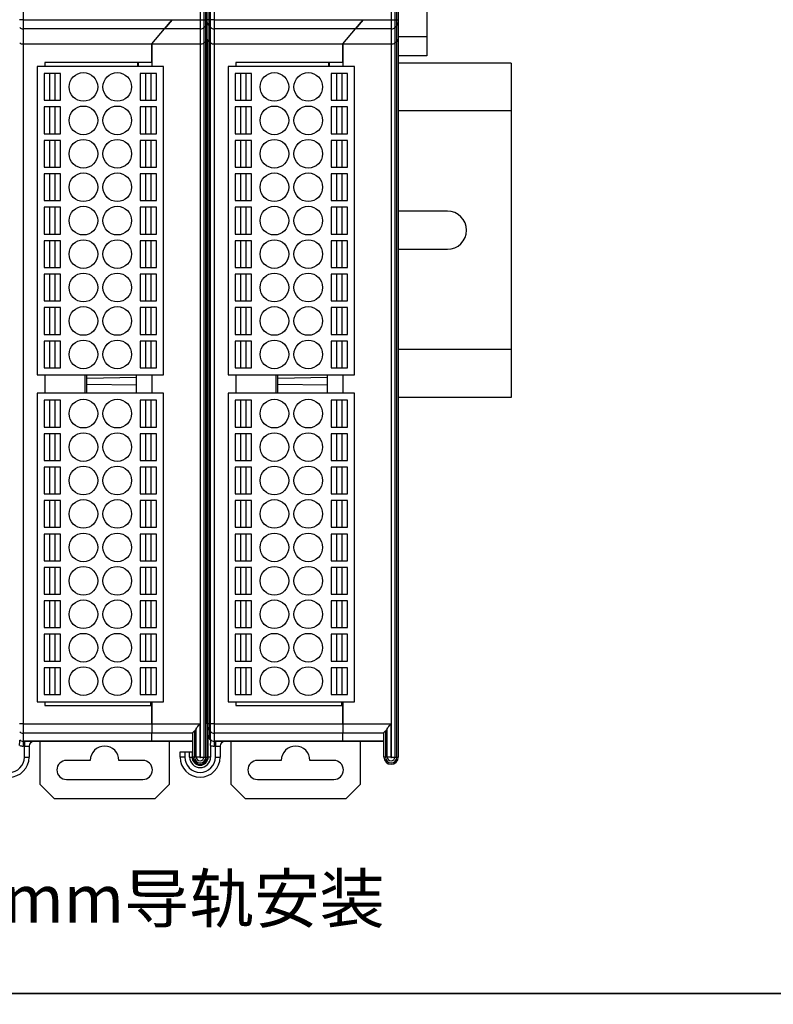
# Model space of a CAD drawing. Header units: millimetres. Extents: x 46 to 1057, y -1515 to -1121.
# Tile 27 of 63: x 124 to 203, y -1295 to -1192. Entities that reach past the tile are written whole.
import ezdxf

# ---------------------------------------------------------------- set-up
doc = ezdxf.new("R2010")
doc.units = ezdxf.units.MM
doc.styles.get("Standard").update_dxf_attribs({"font": 'arial.ttf', "height": 5})

msp = doc.modelspace()

# ---------------------------------------------------------------- linework, layer by layer
at = {"color": 7, "linetype": 'Continuous', "lineweight": 25}
for p, q in [((166.43, -1161.08), (166.43, -1193.78)), ((124.14, -1162.37), (124.14, -1192.01)), ((142.72, -1192.01), (142.72, -1162.37)), ((143.08, -1162.37), (143.08, -1192.01)), ((143.28, -1192.01), (143.28, -1162.37)), ((143.43, -1192.01), (143.43, -1162.37)), ((143.58, -1162.37), (143.58, -1192.01)), ((143.78, -1192.01), (143.78, -1162.37)), ((144.14, -1162.37), (144.14, -1192.01)), ((162.72, -1192.01), (162.72, -1162.37)), ((163.08, -1162.37), (163.08, -1192.01)), ((163.28, -1192.01), (163.28, -1162.37)), ((163.43, -1162.37), (163.43, -1192.01)), ((124.14, -1192.01), (123.78, -1192.01)), ((124.14, -1192.01), (139.75, -1192.01)), ((124.14, -1192.01), (124.14, -1192.95)), ((139.75, -1192.01), (138.96, -1192.95)), ((138.96, -1192.95), (139.75, -1192.01)), ((139.76, -1191.99), (139.75, -1192.01)), ((139.75, -1192.01), (142.72, -1192.01)), ((142.72, -1192.95), (142.72, -1192.01)), ((142.72, -1192.01), (143.08, -1192.01)), ((143.08, -1192.01), (143.08, -1192.81)), ((143.08, -1192.01), (143.28, -1192.01)), ((143.28, -1192.62), (143.28, -1192.01)), ((143.28, -1192.01), (143.43, -1192.01)), ((143.58, -1192.01), (143.43, -1192.01)), ((143.43, -1192.29), (143.43, -1192.01)), ((143.43, -1194.04), (143.43, -1192.29)), ((143.58, -1192.01), (143.58, -1192.62)), ((143.78, -1192.01), (143.58, -1192.01)), ((144.14, -1192.01), (143.78, -1192.01)), ((143.78, -1192.81), (143.78, -1192.01)), ((144.14, -1192.01), (159.75, -1192.01)), ((144.14, -1192.01), (144.14, -1192.95)), ((159.75, -1192.01), (158.96, -1192.95)), ((158.96, -1192.95), (159.75, -1192.01)), ((159.76, -1191.99), (159.75, -1192.01)), ((159.75, -1192.01), (162.72, -1192.01)), ((162.72, -1192.95), (162.72, -1192.01)), ((162.72, -1192.01), (163.08, -1192.01)), ((163.08, -1192.01), (163.08, -1192.81)), ((163.08, -1192.01), (163.28, -1192.01)), ((163.28, -1192.62), (163.28, -1192.01)), ((163.28, -1192.01), (163.43, -1192.01)), ((163.43, -1192.01), (163.43, -1192.29)), ((163.43, -1192.29), (163.43, -1194.04)), ((138.96, -1192.95), (124.14, -1192.95)), ((124.14, -1192.95), (124.14, -1194.53)), ((137.63, -1194.53), (138.96, -1192.95)), ((142.72, -1192.95), (138.96, -1192.95)), ((142.72, -1194.53), (142.72, -1192.95)), ((143.08, -1192.81), (143.28, -1192.62)), ((143.08, -1192.81), (143.08, -1194.43)), ((143.28, -1194.28), (143.28, -1192.62)), ((143.78, -1192.81), (143.58, -1192.62)), ((143.58, -1192.62), (143.58, -1194.28)), ((143.78, -1194.43), (143.78, -1192.81)), ((158.96, -1192.95), (144.14, -1192.95)), ((144.14, -1192.95), (144.14, -1194.53)), ((157.63, -1194.53), (158.96, -1192.95)), ((162.72, -1192.95), (158.96, -1192.95)), ((162.72, -1194.53), (162.72, -1192.95)), ((163.08, -1192.81), (163.28, -1192.62)), ((163.08, -1192.81), (163.08, -1194.43)), ((163.28, -1194.28), (163.28, -1192.62)), ((143.08, -1194.43), (143.28, -1194.28)), ((143.08, -1194.43), (143.08, -1269.18)), ((143.28, -1269.18), (143.28, -1194.28)), ((143.43, -1265.69), (143.43, -1194.04)), ((143.43, -1194.04), (143.43, -1269.18)), ((143.78, -1194.43), (143.58, -1194.28)), ((143.58, -1194.28), (143.58, -1265.69)), ((143.78, -1265.69), (143.78, -1194.43)), ((163.08, -1194.43), (163.28, -1194.28)), ((163.08, -1194.43), (163.08, -1269.18)), ((163.28, -1269.18), (163.28, -1194.28)), ((166.43, -1193.78), (163.43, -1193.78)), ((163.43, -1194.04), (163.43, -1269.18)), ((166.43, -1193.78), (166.43, -1195.78)), ((124.14, -1194.53), (137.63, -1194.53)), ((124.14, -1194.53), (124.14, -1265.69)), ((137.63, -1196.48), (137.63, -1194.53)), ((137.63, -1194.53), (142.72, -1194.53)), ((137.63, -1194.53), (137.63, -1196.88)), ((142.72, -1269.18), (142.72, -1194.53)), ((144.14, -1194.53), (157.63, -1194.53)), ((144.14, -1194.53), (144.14, -1265.69)), ((157.63, -1196.48), (157.63, -1194.53)), ((157.63, -1194.53), (162.72, -1194.53)), ((157.63, -1194.53), (157.63, -1196.88)), ((162.72, -1269.18), (162.72, -1194.53)), ((137.63, -1196.48), (126.43, -1196.48)), ((126.43, -1196.48), (126.43, -1196.88)), ((136.13, -1196.48), (136.13, -1196.88)), ((136.23, -1196.88), (136.23, -1196.48)), ((157.63, -1196.48), (146.43, -1196.48)), ((146.43, -1196.48), (146.43, -1196.88)), ((156.13, -1196.48), (156.13, -1196.88)), ((156.23, -1196.88), (156.23, -1196.48)), ((166.43, -1195.78), (163.43, -1195.78)), ((175.25, -1196.53), (163.43, -1196.53)), ((175.25, -1196.53), (175.25, -1201.53)), ((125.61, -1196.88), (125.61, -1229.18)), ((138.86, -1196.88), (125.61, -1196.88)), ((138.86, -1229.18), (138.86, -1196.88)), ((145.61, -1196.88), (145.61, -1229.18)), ((158.86, -1196.88), (145.61, -1196.88)), ((158.86, -1229.18), (158.86, -1196.88)), ((126.36, -1197.63), (126.36, -1200.43)), ((126.91, -1197.63), (126.36, -1197.63)), ((126.91, -1197.63), (126.91, -1200.43)), ((127.51, -1197.63), (126.91, -1197.63)), ((128.06, -1197.63), (127.51, -1197.63)), ((127.51, -1200.43), (127.51, -1197.63)), ((128.06, -1200.43), (128.06, -1197.63)), ((136.41, -1197.63), (136.41, -1200.43)), ((136.96, -1197.63), (136.41, -1197.63)), ((136.96, -1197.63), (136.96, -1200.43)), ((137.56, -1197.63), (136.96, -1197.63)), ((137.56, -1200.43), (137.56, -1197.63)), ((138.11, -1197.63), (137.56, -1197.63)), ((138.11, -1200.43), (138.11, -1197.63)), ((146.36, -1197.63), (146.36, -1200.43)), ((146.91, -1197.63), (146.36, -1197.63)), ((146.91, -1197.63), (146.91, -1200.43)), ((147.51, -1197.63), (146.91, -1197.63)), ((147.51, -1200.43), (147.51, -1197.63)), ((148.06, -1197.63), (147.51, -1197.63)), ((148.06, -1200.43), (148.06, -1197.63)), ((156.41, -1197.63), (156.41, -1200.43)), ((156.96, -1197.63), (156.41, -1197.63)), ((156.96, -1197.63), (156.96, -1200.43)), ((157.56, -1197.63), (156.96, -1197.63)), ((158.11, -1197.63), (157.56, -1197.63)), ((157.56, -1200.43), (157.56, -1197.63)), ((158.11, -1200.43), (158.11, -1197.63)), ((126.36, -1200.43), (126.91, -1200.43)), ((126.91, -1200.43), (127.51, -1200.43)), ((127.51, -1200.43), (128.06, -1200.43)), ((136.41, -1200.43), (136.96, -1200.43)), ((136.96, -1200.43), (137.56, -1200.43)), ((137.56, -1200.43), (138.11, -1200.43)), ((146.36, -1200.43), (146.91, -1200.43)), ((146.91, -1200.43), (147.51, -1200.43)), ((147.51, -1200.43), (148.06, -1200.43)), ((156.41, -1200.43), (156.96, -1200.43)), ((156.96, -1200.43), (157.56, -1200.43)), ((157.56, -1200.43), (158.11, -1200.43)), ((126.36, -1201.13), (126.36, -1203.93)), ((126.91, -1201.13), (126.36, -1201.13)), ((126.91, -1201.13), (126.91, -1203.93)), ((127.51, -1201.13), (126.91, -1201.13)), ((128.06, -1201.13), (127.51, -1201.13)), ((127.51, -1203.93), (127.51, -1201.13)), ((128.06, -1203.93), (128.06, -1201.13)), ((136.41, -1201.13), (136.41, -1203.93)), ((136.96, -1201.13), (136.41, -1201.13)), ((136.96, -1201.13), (136.96, -1203.93)), ((137.56, -1201.13), (136.96, -1201.13)), ((137.56, -1203.93), (137.56, -1201.13)), ((138.11, -1201.13), (137.56, -1201.13)), ((138.11, -1203.93), (138.11, -1201.13)), ((146.36, -1201.13), (146.36, -1203.93)), ((146.91, -1201.13), (146.36, -1201.13)), ((146.91, -1201.13), (146.91, -1203.93)), ((147.51, -1201.13), (146.91, -1201.13)), ((147.51, -1203.93), (147.51, -1201.13)), ((148.06, -1201.13), (147.51, -1201.13)), ((148.06, -1203.93), (148.06, -1201.13)), ((156.41, -1201.13), (156.41, -1203.93)), ((156.96, -1201.13), (156.41, -1201.13)), ((156.96, -1201.13), (156.96, -1203.93)), ((157.56, -1201.13), (156.96, -1201.13)), ((158.11, -1201.13), (157.56, -1201.13)), ((157.56, -1203.93), (157.56, -1201.13)), ((158.11, -1203.93), (158.11, -1201.13)), ((175.25, -1201.53), (163.43, -1201.53)), ((175.25, -1201.53), (175.25, -1226.53)), ((126.36, -1203.93), (126.91, -1203.93)), ((126.36, -1204.63), (126.36, -1207.43)), ((126.91, -1204.63), (126.36, -1204.63)), ((126.91, -1203.93), (127.51, -1203.93)), ((126.91, -1204.63), (126.91, -1207.43)), ((127.51, -1204.63), (126.91, -1204.63)), ((127.51, -1203.93), (128.06, -1203.93)), ((128.06, -1204.63), (127.51, -1204.63)), ((127.51, -1207.43), (127.51, -1204.63)), ((128.06, -1207.43), (128.06, -1204.63)), ((136.41, -1203.93), (136.96, -1203.93)), ((136.41, -1204.63), (136.41, -1207.43)), ((136.96, -1204.63), (136.41, -1204.63)), ((136.96, -1203.93), (137.56, -1203.93)), ((136.96, -1204.63), (136.96, -1207.43)), ((137.56, -1204.63), (136.96, -1204.63)), ((137.56, -1203.93), (138.11, -1203.93)), ((137.56, -1207.43), (137.56, -1204.63)), ((138.11, -1204.63), (137.56, -1204.63)), ((138.11, -1207.43), (138.11, -1204.63)), ((146.36, -1203.93), (146.91, -1203.93)), ((146.36, -1204.63), (146.36, -1207.43)), ((146.91, -1204.63), (146.36, -1204.63)), ((146.91, -1203.93), (147.51, -1203.93)), ((146.91, -1204.63), (146.91, -1207.43)), ((147.51, -1204.63), (146.91, -1204.63)), ((147.51, -1203.93), (148.06, -1203.93)), ((147.51, -1207.43), (147.51, -1204.63)), ((148.06, -1204.63), (147.51, -1204.63)), ((148.06, -1207.43), (148.06, -1204.63)), ((156.41, -1203.93), (156.96, -1203.93)), ((156.41, -1204.63), (156.41, -1207.43)), ((156.96, -1204.63), (156.41, -1204.63)), ((156.96, -1203.93), (157.56, -1203.93)), ((156.96, -1204.63), (156.96, -1207.43)), ((157.56, -1204.63), (156.96, -1204.63)), ((157.56, -1203.93), (158.11, -1203.93)), ((157.56, -1207.43), (157.56, -1204.63)), ((158.11, -1204.63), (157.56, -1204.63)), ((158.11, -1207.43), (158.11, -1204.63)), ((126.36, -1207.43), (126.91, -1207.43)), ((126.91, -1207.43), (127.51, -1207.43)), ((127.51, -1207.43), (128.06, -1207.43)), ((136.41, -1207.43), (136.96, -1207.43)), ((136.96, -1207.43), (137.56, -1207.43)), ((137.56, -1207.43), (138.11, -1207.43)), ((146.36, -1207.43), (146.91, -1207.43)), ((146.91, -1207.43), (147.51, -1207.43)), ((147.51, -1207.43), (148.06, -1207.43)), ((156.41, -1207.43), (156.96, -1207.43)), ((156.96, -1207.43), (157.56, -1207.43)), ((157.56, -1207.43), (158.11, -1207.43)), ((126.36, -1208.13), (126.36, -1210.93)), ((126.91, -1208.13), (126.36, -1208.13)), ((126.91, -1208.13), (126.91, -1210.93)), ((127.51, -1208.13), (126.91, -1208.13)), ((128.06, -1208.13), (127.51, -1208.13)), ((127.51, -1210.93), (127.51, -1208.13)), ((128.06, -1210.93), (128.06, -1208.13)), ((136.41, -1208.13), (136.41, -1210.93)), ((136.96, -1208.13), (136.41, -1208.13)), ((136.96, -1208.13), (136.96, -1210.93)), ((137.56, -1208.13), (136.96, -1208.13)), ((137.56, -1210.93), (137.56, -1208.13)), ((138.11, -1208.13), (137.56, -1208.13)), ((138.11, -1210.93), (138.11, -1208.13)), ((146.91, -1208.13), (146.36, -1208.13)), ((146.36, -1208.13), (146.36, -1210.93)), ((146.91, -1208.13), (146.91, -1210.93)), ((147.51, -1208.13), (146.91, -1208.13)), ((148.06, -1208.13), (147.51, -1208.13)), ((147.51, -1210.93), (147.51, -1208.13)), ((148.06, -1210.93), (148.06, -1208.13)), ((156.96, -1208.13), (156.41, -1208.13)), ((156.41, -1208.13), (156.41, -1210.93)), ((156.96, -1208.13), (156.96, -1210.93)), ((157.56, -1208.13), (156.96, -1208.13)), ((158.11, -1208.13), (157.56, -1208.13)), ((157.56, -1210.93), (157.56, -1208.13)), ((158.11, -1210.93), (158.11, -1208.13)), ((126.36, -1210.93), (126.91, -1210.93)), ((126.91, -1210.93), (127.51, -1210.93)), ((127.51, -1210.93), (128.06, -1210.93)), ((136.41, -1210.93), (136.96, -1210.93)), ((136.96, -1210.93), (137.56, -1210.93)), ((137.56, -1210.93), (138.11, -1210.93)), ((146.36, -1210.93), (146.91, -1210.93)), ((146.91, -1210.93), (147.51, -1210.93)), ((147.51, -1210.93), (148.06, -1210.93)), ((156.41, -1210.93), (156.96, -1210.93)), ((156.96, -1210.93), (157.56, -1210.93)), ((157.56, -1210.93), (158.11, -1210.93)), ((126.36, -1211.63), (126.36, -1214.43)), ((126.91, -1211.63), (126.36, -1211.63)), ((126.91, -1211.63), (126.91, -1214.43)), ((127.51, -1211.63), (126.91, -1211.63)), ((127.51, -1214.43), (127.51, -1211.63)), ((128.06, -1211.63), (127.51, -1211.63)), ((128.06, -1214.43), (128.06, -1211.63)), ((136.41, -1211.63), (136.41, -1214.43)), ((136.96, -1211.63), (136.41, -1211.63)), ((136.96, -1211.63), (136.96, -1214.43)), ((137.56, -1211.63), (136.96, -1211.63)), ((137.56, -1214.43), (137.56, -1211.63)), ((138.11, -1211.63), (137.56, -1211.63)), ((138.11, -1214.43), (138.11, -1211.63)), ((146.36, -1211.63), (146.36, -1214.43)), ((146.91, -1211.63), (146.36, -1211.63)), ((146.91, -1211.63), (146.91, -1214.43)), ((147.51, -1211.63), (146.91, -1211.63)), ((148.06, -1211.63), (147.51, -1211.63)), ((147.51, -1214.43), (147.51, -1211.63)), ((148.06, -1214.43), (148.06, -1211.63)), ((156.41, -1211.63), (156.41, -1214.43)), ((156.96, -1211.63), (156.41, -1211.63)), ((156.96, -1211.63), (156.96, -1214.43)), ((157.56, -1211.63), (156.96, -1211.63)), ((158.11, -1211.63), (157.56, -1211.63)), ((157.56, -1214.43), (157.56, -1211.63)), ((158.11, -1214.43), (158.11, -1211.63)), ((168.58, -1212.03), (163.43, -1212.03)), ((126.36, -1214.43), (126.91, -1214.43)), ((126.36, -1215.13), (126.36, -1217.93)), ((126.91, -1215.13), (126.36, -1215.13)), ((126.91, -1214.43), (127.51, -1214.43)), ((126.91, -1215.13), (126.91, -1217.93)), ((127.51, -1215.13), (126.91, -1215.13)), ((127.51, -1214.43), (128.06, -1214.43)), ((128.06, -1215.13), (127.51, -1215.13)), ((127.51, -1217.93), (127.51, -1215.13)), ((128.06, -1217.93), (128.06, -1215.13)), ((136.41, -1214.43), (136.96, -1214.43)), ((136.41, -1215.13), (136.41, -1217.93)), ((136.96, -1215.13), (136.41, -1215.13)), ((136.96, -1214.43), (137.56, -1214.43)), ((136.96, -1215.13), (136.96, -1217.93)), ((137.56, -1215.13), (136.96, -1215.13)), ((137.56, -1214.43), (138.11, -1214.43)), ((137.56, -1217.93), (137.56, -1215.13)), ((138.11, -1215.13), (137.56, -1215.13)), ((138.11, -1217.93), (138.11, -1215.13)), ((146.36, -1214.43), (146.91, -1214.43)), ((146.36, -1215.13), (146.36, -1217.93)), ((146.91, -1215.13), (146.36, -1215.13)), ((146.91, -1214.43), (147.51, -1214.43)), ((146.91, -1215.13), (146.91, -1217.93)), ((147.51, -1215.13), (146.91, -1215.13)), ((147.51, -1214.43), (148.06, -1214.43)), ((147.51, -1217.93), (147.51, -1215.13)), ((148.06, -1215.13), (147.51, -1215.13)), ((148.06, -1217.93), (148.06, -1215.13)), ((156.41, -1214.43), (156.96, -1214.43)), ((156.41, -1215.13), (156.41, -1217.93)), ((156.96, -1215.13), (156.41, -1215.13)), ((156.96, -1214.43), (157.56, -1214.43)), ((156.96, -1215.13), (156.96, -1217.93)), ((157.56, -1215.13), (156.96, -1215.13)), ((157.56, -1214.43), (158.11, -1214.43)), ((158.11, -1215.13), (157.56, -1215.13)), ((157.56, -1217.93), (157.56, -1215.13)), ((158.11, -1217.93), (158.11, -1215.13)), ((163.43, -1216.03), (168.58, -1216.03)), ((126.36, -1217.93), (126.91, -1217.93)), ((126.91, -1217.93), (127.51, -1217.93)), ((127.51, -1217.93), (128.06, -1217.93)), ((136.41, -1217.93), (136.96, -1217.93)), ((136.96, -1217.93), (137.56, -1217.93)), ((137.56, -1217.93), (138.11, -1217.93)), ((146.36, -1217.93), (146.91, -1217.93)), ((146.91, -1217.93), (147.51, -1217.93)), ((147.51, -1217.93), (148.06, -1217.93)), ((156.41, -1217.93), (156.96, -1217.93)), ((156.96, -1217.93), (157.56, -1217.93)), ((157.56, -1217.93), (158.11, -1217.93)), ((126.36, -1218.63), (126.36, -1221.43)), ((126.91, -1218.63), (126.36, -1218.63)), ((126.91, -1218.63), (126.91, -1221.43)), ((127.51, -1218.63), (126.91, -1218.63)), ((127.51, -1221.43), (127.51, -1218.63)), ((128.06, -1218.63), (127.51, -1218.63)), ((128.06, -1221.43), (128.06, -1218.63)), ((136.41, -1218.63), (136.41, -1221.43)), ((136.96, -1218.63), (136.41, -1218.63)), ((136.96, -1218.63), (136.96, -1221.43)), ((137.56, -1218.63), (136.96, -1218.63)), ((137.56, -1221.43), (137.56, -1218.63)), ((138.11, -1218.63), (137.56, -1218.63)), ((138.11, -1221.43), (138.11, -1218.63)), ((146.91, -1218.63), (146.36, -1218.63)), ((146.36, -1218.63), (146.36, -1221.43)), ((146.91, -1218.63), (146.91, -1221.43)), ((147.51, -1218.63), (146.91, -1218.63)), ((148.06, -1218.63), (147.51, -1218.63)), ((147.51, -1221.43), (147.51, -1218.63)), ((148.06, -1221.43), (148.06, -1218.63)), ((156.41, -1218.63), (156.41, -1221.43)), ((156.96, -1218.63), (156.41, -1218.63)), ((156.96, -1218.63), (156.96, -1221.43)), ((157.56, -1218.63), (156.96, -1218.63)), ((157.56, -1221.43), (157.56, -1218.63)), ((158.11, -1218.63), (157.56, -1218.63)), ((158.11, -1221.43), (158.11, -1218.63)), ((126.36, -1221.43), (126.91, -1221.43)), ((126.36, -1222.13), (126.36, -1224.93)), ((126.91, -1222.13), (126.36, -1222.13)), ((126.91, -1221.43), (127.51, -1221.43)), ((126.91, -1222.13), (126.91, -1224.93)), ((127.51, -1222.13), (126.91, -1222.13)), ((127.51, -1221.43), (128.06, -1221.43)), ((127.51, -1224.93), (127.51, -1222.13)), ((128.06, -1222.13), (127.51, -1222.13)), ((128.06, -1224.93), (128.06, -1222.13)), ((136.41, -1221.43), (136.96, -1221.43)), ((136.41, -1222.13), (136.41, -1224.93)), ((136.96, -1222.13), (136.41, -1222.13)), ((136.96, -1221.43), (137.56, -1221.43)), ((136.96, -1222.13), (136.96, -1224.93)), ((137.56, -1222.13), (136.96, -1222.13)), ((137.56, -1221.43), (138.11, -1221.43)), ((137.56, -1224.93), (137.56, -1222.13)), ((138.11, -1222.13), (137.56, -1222.13)), ((138.11, -1224.93), (138.11, -1222.13)), ((146.36, -1221.43), (146.91, -1221.43)), ((146.36, -1222.13), (146.36, -1224.93)), ((146.91, -1222.13), (146.36, -1222.13)), ((146.91, -1221.43), (147.51, -1221.43)), ((146.91, -1222.13), (146.91, -1224.93)), ((147.51, -1222.13), (146.91, -1222.13)), ((147.51, -1221.43), (148.06, -1221.43)), ((147.51, -1224.93), (147.51, -1222.13)), ((148.06, -1222.13), (147.51, -1222.13)), ((148.06, -1224.93), (148.06, -1222.13)), ((156.41, -1221.43), (156.96, -1221.43)), ((156.96, -1222.13), (156.41, -1222.13)), ((156.41, -1222.13), (156.41, -1224.93)), ((156.96, -1221.43), (157.56, -1221.43)), ((156.96, -1222.13), (156.96, -1224.93)), ((157.56, -1222.13), (156.96, -1222.13)), ((157.56, -1221.43), (158.11, -1221.43)), ((158.11, -1222.13), (157.56, -1222.13)), ((157.56, -1224.93), (157.56, -1222.13)), ((158.11, -1224.93), (158.11, -1222.13)), ((126.36, -1224.93), (126.91, -1224.93)), ((126.91, -1224.93), (127.51, -1224.93)), ((127.51, -1224.93), (128.06, -1224.93)), ((136.41, -1224.93), (136.96, -1224.93)), ((136.96, -1224.93), (137.56, -1224.93)), ((137.56, -1224.93), (138.11, -1224.93)), ((146.36, -1224.93), (146.91, -1224.93)), ((146.91, -1224.93), (147.51, -1224.93)), ((147.51, -1224.93), (148.06, -1224.93)), ((156.41, -1224.93), (156.96, -1224.93)), ((156.96, -1224.93), (157.56, -1224.93)), ((157.56, -1224.93), (158.11, -1224.93)), ((126.36, -1225.63), (126.36, -1228.43)), ((126.91, -1225.63), (126.36, -1225.63)), ((126.91, -1225.63), (126.91, -1228.43)), ((127.51, -1225.63), (126.91, -1225.63)), ((127.51, -1228.43), (127.51, -1225.63)), ((128.06, -1225.63), (127.51, -1225.63)), ((128.06, -1228.43), (128.06, -1225.63)), ((136.41, -1225.63), (136.41, -1228.43)), ((136.96, -1225.63), (136.41, -1225.63)), ((136.96, -1225.63), (136.96, -1228.43)), ((137.56, -1225.63), (136.96, -1225.63)), ((137.56, -1228.43), (137.56, -1225.63)), ((138.11, -1225.63), (137.56, -1225.63)), ((138.11, -1228.43), (138.11, -1225.63)), ((146.36, -1225.63), (146.36, -1228.43)), ((146.91, -1225.63), (146.36, -1225.63)), ((146.91, -1225.63), (146.91, -1228.43)), ((147.51, -1225.63), (146.91, -1225.63)), ((147.51, -1228.43), (147.51, -1225.63)), ((148.06, -1225.63), (147.51, -1225.63)), ((148.06, -1228.43), (148.06, -1225.63)), ((156.96, -1225.63), (156.41, -1225.63)), ((156.41, -1225.63), (156.41, -1228.43)), ((156.96, -1225.63), (156.96, -1228.43)), ((157.56, -1225.63), (156.96, -1225.63)), ((158.11, -1225.63), (157.56, -1225.63)), ((157.56, -1228.43), (157.56, -1225.63)), ((158.11, -1228.43), (158.11, -1225.63)), ((175.25, -1226.53), (163.43, -1226.53)), ((175.25, -1226.53), (175.25, -1231.53)), ((126.36, -1228.43), (126.91, -1228.43)), ((126.91, -1228.43), (127.51, -1228.43)), ((127.51, -1228.43), (128.06, -1228.43)), ((136.41, -1228.43), (136.96, -1228.43)), ((136.96, -1228.43), (137.56, -1228.43)), ((137.56, -1228.43), (138.11, -1228.43)), ((146.36, -1228.43), (146.91, -1228.43)), ((146.91, -1228.43), (147.51, -1228.43)), ((147.51, -1228.43), (148.06, -1228.43)), ((156.41, -1228.43), (156.96, -1228.43)), ((156.96, -1228.43), (157.56, -1228.43)), ((157.56, -1228.43), (158.11, -1228.43)), ((125.61, -1229.18), (138.86, -1229.18)), ((126.43, -1229.18), (126.43, -1231.08)), ((130.63, -1231.08), (130.63, -1229.18)), ((130.83, -1229.52), (130.83, -1229.18)), ((130.83, -1229.52), (136.03, -1229.43)), ((130.83, -1230.14), (130.83, -1229.52)), ((136.03, -1231.08), (136.03, -1229.18)), ((137.63, -1229.18), (137.63, -1231.08)), ((145.61, -1229.18), (158.86, -1229.18)), ((146.43, -1229.18), (146.43, -1231.08)), ((150.63, -1231.08), (150.63, -1229.18)), ((150.83, -1229.52), (150.83, -1229.18)), ((150.83, -1229.52), (156.03, -1229.43)), ((150.83, -1230.14), (150.83, -1229.52)), ((156.03, -1231.08), (156.03, -1229.18)), ((157.63, -1229.18), (157.63, -1231.08)), ((130.83, -1230.14), (136.03, -1230.23)), ((130.83, -1231.08), (130.83, -1230.14)), ((150.83, -1230.14), (156.03, -1230.23)), ((150.83, -1231.08), (150.83, -1230.14)), ((125.61, -1231.08), (125.61, -1263.38)), ((138.86, -1231.08), (125.61, -1231.08)), ((138.86, -1263.38), (138.86, -1231.08)), ((145.61, -1231.08), (145.61, -1263.38)), ((158.86, -1231.08), (145.61, -1231.08)), ((158.86, -1263.38), (158.86, -1231.08)), ((175.25, -1231.53), (163.43, -1231.53)), ((126.36, -1231.83), (126.36, -1234.63)), ((126.91, -1231.83), (126.36, -1231.83)), ((126.91, -1231.83), (126.91, -1234.63)), ((127.51, -1231.83), (126.91, -1231.83)), ((128.06, -1231.83), (127.51, -1231.83)), ((127.51, -1234.63), (127.51, -1231.83)), ((128.06, -1234.63), (128.06, -1231.83)), ((136.96, -1231.83), (136.41, -1231.83)), ((136.41, -1231.83), (136.41, -1234.63)), ((136.96, -1231.83), (136.96, -1234.63)), ((137.56, -1231.83), (136.96, -1231.83)), ((138.11, -1231.83), (137.56, -1231.83)), ((137.56, -1234.63), (137.56, -1231.83)), ((138.11, -1234.63), (138.11, -1231.83)), ((146.36, -1231.83), (146.36, -1234.63)), ((146.91, -1231.83), (146.36, -1231.83)), ((146.91, -1231.83), (146.91, -1234.63)), ((147.51, -1231.83), (146.91, -1231.83)), ((147.51, -1234.63), (147.51, -1231.83)), ((148.06, -1231.83), (147.51, -1231.83)), ((148.06, -1234.63), (148.06, -1231.83)), ((156.41, -1231.83), (156.41, -1234.63)), ((156.96, -1231.83), (156.41, -1231.83)), ((156.96, -1231.83), (156.96, -1234.63)), ((157.56, -1231.83), (156.96, -1231.83)), ((157.56, -1234.63), (157.56, -1231.83)), ((158.11, -1231.83), (157.56, -1231.83)), ((158.11, -1234.63), (158.11, -1231.83)), ((126.36, -1234.63), (126.91, -1234.63)), ((126.91, -1234.63), (127.51, -1234.63)), ((127.51, -1234.63), (128.06, -1234.63)), ((136.41, -1234.63), (136.96, -1234.63)), ((136.96, -1234.63), (137.56, -1234.63)), ((137.56, -1234.63), (138.11, -1234.63)), ((146.36, -1234.63), (146.91, -1234.63)), ((146.91, -1234.63), (147.51, -1234.63)), ((147.51, -1234.63), (148.06, -1234.63)), ((156.41, -1234.63), (156.96, -1234.63)), ((156.96, -1234.63), (157.56, -1234.63)), ((157.56, -1234.63), (158.11, -1234.63)), ((126.91, -1235.33), (126.36, -1235.33)), ((126.36, -1235.33), (126.36, -1238.13)), ((126.91, -1235.33), (126.91, -1238.13)), ((127.51, -1235.33), (126.91, -1235.33)), ((128.06, -1235.33), (127.51, -1235.33)), ((127.51, -1238.13), (127.51, -1235.33)), ((128.06, -1238.13), (128.06, -1235.33)), ((136.41, -1235.33), (136.41, -1238.13)), ((136.96, -1235.33), (136.41, -1235.33)), ((136.96, -1235.33), (136.96, -1238.13)), ((137.56, -1235.33), (136.96, -1235.33)), ((138.11, -1235.33), (137.56, -1235.33)), ((137.56, -1238.13), (137.56, -1235.33)), ((138.11, -1238.13), (138.11, -1235.33)), ((146.36, -1235.33), (146.36, -1238.13)), ((146.91, -1235.33), (146.36, -1235.33)), ((146.91, -1235.33), (146.91, -1238.13)), ((147.51, -1235.33), (146.91, -1235.33)), ((148.06, -1235.33), (147.51, -1235.33)), ((147.51, -1238.13), (147.51, -1235.33)), ((148.06, -1238.13), (148.06, -1235.33)), ((156.96, -1235.33), (156.41, -1235.33)), ((156.41, -1235.33), (156.41, -1238.13)), ((156.96, -1235.33), (156.96, -1238.13)), ((157.56, -1235.33), (156.96, -1235.33)), ((157.56, -1238.13), (157.56, -1235.33)), ((158.11, -1235.33), (157.56, -1235.33)), ((158.11, -1238.13), (158.11, -1235.33)), ((126.36, -1238.13), (126.91, -1238.13)), ((126.91, -1238.83), (126.36, -1238.83)), ((126.36, -1238.83), (126.36, -1241.63)), ((126.91, -1238.13), (127.51, -1238.13)), ((126.91, -1238.83), (126.91, -1241.63)), ((127.51, -1238.83), (126.91, -1238.83)), ((127.51, -1238.13), (128.06, -1238.13)), ((128.06, -1238.83), (127.51, -1238.83)), ((127.51, -1241.63), (127.51, -1238.83)), ((128.06, -1241.63), (128.06, -1238.83)), ((136.41, -1238.13), (136.96, -1238.13)), ((136.96, -1238.83), (136.41, -1238.83)), ((136.41, -1238.83), (136.41, -1241.63)), ((136.96, -1238.13), (137.56, -1238.13)), ((136.96, -1238.83), (136.96, -1241.63)), ((137.56, -1238.83), (136.96, -1238.83)), ((137.56, -1238.13), (138.11, -1238.13)), ((138.11, -1238.83), (137.56, -1238.83)), ((137.56, -1241.63), (137.56, -1238.83)), ((138.11, -1241.63), (138.11, -1238.83)), ((146.36, -1238.13), (146.91, -1238.13)), ((146.91, -1238.83), (146.36, -1238.83)), ((146.36, -1238.83), (146.36, -1241.63)), ((146.91, -1238.13), (147.51, -1238.13)), ((146.91, -1238.83), (146.91, -1241.63)), ((147.51, -1238.83), (146.91, -1238.83)), ((147.51, -1238.13), (148.06, -1238.13)), ((148.06, -1238.83), (147.51, -1238.83)), ((147.51, -1241.63), (147.51, -1238.83)), ((148.06, -1241.63), (148.06, -1238.83)), ((156.41, -1238.13), (156.96, -1238.13)), ((156.41, -1238.83), (156.41, -1241.63)), ((156.96, -1238.83), (156.41, -1238.83)), ((156.96, -1238.13), (157.56, -1238.13)), ((156.96, -1238.83), (156.96, -1241.63)), ((157.56, -1238.83), (156.96, -1238.83)), ((157.56, -1238.13), (158.11, -1238.13)), ((158.11, -1238.83), (157.56, -1238.83)), ((157.56, -1241.63), (157.56, -1238.83)), ((158.11, -1241.63), (158.11, -1238.83)), ((126.36, -1241.63), (126.91, -1241.63)), ((126.91, -1241.63), (127.51, -1241.63)), ((127.51, -1241.63), (128.06, -1241.63)), ((136.41, -1241.63), (136.96, -1241.63)), ((136.96, -1241.63), (137.56, -1241.63)), ((137.56, -1241.63), (138.11, -1241.63)), ((146.36, -1241.63), (146.91, -1241.63)), ((146.91, -1241.63), (147.51, -1241.63)), ((147.51, -1241.63), (148.06, -1241.63)), ((156.41, -1241.63), (156.96, -1241.63)), ((156.96, -1241.63), (157.56, -1241.63)), ((157.56, -1241.63), (158.11, -1241.63)), ((126.36, -1242.33), (126.36, -1245.13)), ((126.91, -1242.33), (126.36, -1242.33)), ((126.91, -1242.33), (126.91, -1245.13)), ((127.51, -1242.33), (126.91, -1242.33)), ((127.51, -1245.13), (127.51, -1242.33)), ((128.06, -1242.33), (127.51, -1242.33)), ((128.06, -1245.13), (128.06, -1242.33)), ((136.41, -1242.33), (136.41, -1245.13)), ((136.96, -1242.33), (136.41, -1242.33)), ((136.96, -1242.33), (136.96, -1245.13)), ((137.56, -1242.33), (136.96, -1242.33)), ((138.11, -1242.33), (137.56, -1242.33)), ((137.56, -1245.13), (137.56, -1242.33)), ((138.11, -1245.13), (138.11, -1242.33)), ((146.36, -1242.33), (146.36, -1245.13)), ((146.91, -1242.33), (146.36, -1242.33)), ((146.91, -1242.33), (146.91, -1245.13)), ((147.51, -1242.33), (146.91, -1242.33)), ((148.06, -1242.33), (147.51, -1242.33)), ((147.51, -1245.13), (147.51, -1242.33)), ((148.06, -1245.13), (148.06, -1242.33)), ((156.41, -1242.33), (156.41, -1245.13)), ((156.96, -1242.33), (156.41, -1242.33)), ((156.96, -1242.33), (156.96, -1245.13)), ((157.56, -1242.33), (156.96, -1242.33)), ((158.11, -1242.33), (157.56, -1242.33)), ((157.56, -1245.13), (157.56, -1242.33)), ((158.11, -1245.13), (158.11, -1242.33)), ((126.36, -1245.13), (126.91, -1245.13)), ((126.36, -1245.83), (126.36, -1248.63)), ((126.91, -1245.83), (126.36, -1245.83)), ((126.91, -1245.13), (127.51, -1245.13)), ((126.91, -1245.83), (126.91, -1248.63)), ((127.51, -1245.83), (126.91, -1245.83)), ((127.51, -1245.13), (128.06, -1245.13)), ((128.06, -1245.83), (127.51, -1245.83)), ((127.51, -1248.63), (127.51, -1245.83)), ((128.06, -1248.63), (128.06, -1245.83)), ((136.41, -1245.13), (136.96, -1245.13)), ((136.41, -1245.83), (136.41, -1248.63)), ((136.96, -1245.83), (136.41, -1245.83)), ((136.96, -1245.13), (137.56, -1245.13)), ((136.96, -1245.83), (136.96, -1248.63)), ((137.56, -1245.83), (136.96, -1245.83)), ((137.56, -1245.13), (138.11, -1245.13)), ((138.11, -1245.83), (137.56, -1245.83)), ((137.56, -1248.63), (137.56, -1245.83)), ((138.11, -1248.63), (138.11, -1245.83)), ((146.36, -1245.13), (146.91, -1245.13)), ((146.36, -1245.83), (146.36, -1248.63)), ((146.91, -1245.83), (146.36, -1245.83)), ((146.91, -1245.13), (147.51, -1245.13)), ((146.91, -1245.83), (146.91, -1248.63)), ((147.51, -1245.83), (146.91, -1245.83)), ((147.51, -1245.13), (148.06, -1245.13)), ((148.06, -1245.83), (147.51, -1245.83)), ((147.51, -1248.63), (147.51, -1245.83)), ((148.06, -1248.63), (148.06, -1245.83)), ((156.41, -1245.13), (156.96, -1245.13)), ((156.96, -1245.83), (156.41, -1245.83)), ((156.41, -1245.83), (156.41, -1248.63)), ((156.96, -1245.13), (157.56, -1245.13)), ((156.96, -1245.83), (156.96, -1248.63)), ((157.56, -1245.83), (156.96, -1245.83)), ((157.56, -1245.13), (158.11, -1245.13)), ((157.56, -1248.63), (157.56, -1245.83)), ((158.11, -1245.83), (157.56, -1245.83)), ((158.11, -1248.63), (158.11, -1245.83)), ((126.36, -1248.63), (126.91, -1248.63)), ((126.91, -1248.63), (127.51, -1248.63)), ((127.51, -1248.63), (128.06, -1248.63)), ((136.41, -1248.63), (136.96, -1248.63)), ((136.96, -1248.63), (137.56, -1248.63)), ((137.56, -1248.63), (138.11, -1248.63)), ((146.36, -1248.63), (146.91, -1248.63)), ((146.91, -1248.63), (147.51, -1248.63)), ((147.51, -1248.63), (148.06, -1248.63)), ((156.41, -1248.63), (156.96, -1248.63)), ((156.96, -1248.63), (157.56, -1248.63)), ((157.56, -1248.63), (158.11, -1248.63)), ((126.36, -1249.33), (126.36, -1252.13)), ((126.91, -1249.33), (126.36, -1249.33)), ((126.91, -1249.33), (126.91, -1252.13)), ((127.51, -1249.33), (126.91, -1249.33)), ((128.06, -1249.33), (127.51, -1249.33)), ((127.51, -1252.13), (127.51, -1249.33)), ((128.06, -1252.13), (128.06, -1249.33)), ((136.41, -1249.33), (136.41, -1252.13)), ((136.96, -1249.33), (136.41, -1249.33)), ((136.96, -1249.33), (136.96, -1252.13)), ((137.56, -1249.33), (136.96, -1249.33)), ((138.11, -1249.33), (137.56, -1249.33)), ((137.56, -1252.13), (137.56, -1249.33)), ((138.11, -1252.13), (138.11, -1249.33)), ((146.36, -1249.33), (146.36, -1252.13)), ((146.91, -1249.33), (146.36, -1249.33)), ((146.91, -1249.33), (146.91, -1252.13)), ((147.51, -1249.33), (146.91, -1249.33)), ((148.06, -1249.33), (147.51, -1249.33)), ((147.51, -1252.13), (147.51, -1249.33)), ((148.06, -1252.13), (148.06, -1249.33)), ((156.41, -1249.33), (156.41, -1252.13)), ((156.96, -1249.33), (156.41, -1249.33)), ((156.96, -1249.33), (156.96, -1252.13)), ((157.56, -1249.33), (156.96, -1249.33)), ((158.11, -1249.33), (157.56, -1249.33)), ((157.56, -1252.13), (157.56, -1249.33)), ((158.11, -1252.13), (158.11, -1249.33)), ((126.36, -1252.13), (126.91, -1252.13)), ((126.91, -1252.13), (127.51, -1252.13)), ((127.51, -1252.13), (128.06, -1252.13)), ((136.41, -1252.13), (136.96, -1252.13)), ((136.96, -1252.13), (137.56, -1252.13)), ((137.56, -1252.13), (138.11, -1252.13)), ((146.36, -1252.13), (146.91, -1252.13)), ((146.91, -1252.13), (147.51, -1252.13)), ((147.51, -1252.13), (148.06, -1252.13)), ((156.41, -1252.13), (156.96, -1252.13)), ((156.96, -1252.13), (157.56, -1252.13)), ((157.56, -1252.13), (158.11, -1252.13)), ((126.36, -1252.83), (126.36, -1255.63)), ((126.91, -1252.83), (126.36, -1252.83)), ((126.91, -1252.83), (126.91, -1255.63)), ((127.51, -1252.83), (126.91, -1252.83)), ((127.51, -1255.63), (127.51, -1252.83)), ((128.06, -1252.83), (127.51, -1252.83)), ((128.06, -1255.63), (128.06, -1252.83)), ((136.41, -1252.83), (136.41, -1255.63)), ((136.96, -1252.83), (136.41, -1252.83)), ((136.96, -1252.83), (136.96, -1255.63)), ((137.56, -1252.83), (136.96, -1252.83)), ((138.11, -1252.83), (137.56, -1252.83)), ((137.56, -1255.63), (137.56, -1252.83)), ((138.11, -1255.63), (138.11, -1252.83)), ((146.36, -1252.83), (146.36, -1255.63)), ((146.91, -1252.83), (146.36, -1252.83)), ((146.91, -1252.83), (146.91, -1255.63)), ((147.51, -1252.83), (146.91, -1252.83)), ((148.06, -1252.83), (147.51, -1252.83)), ((147.51, -1255.63), (147.51, -1252.83)), ((148.06, -1255.63), (148.06, -1252.83)), ((156.41, -1252.83), (156.41, -1255.63)), ((156.96, -1252.83), (156.41, -1252.83)), ((156.96, -1252.83), (156.96, -1255.63)), ((157.56, -1252.83), (156.96, -1252.83)), ((158.11, -1252.83), (157.56, -1252.83)), ((157.56, -1255.63), (157.56, -1252.83)), ((158.11, -1255.63), (158.11, -1252.83)), ((126.36, -1255.63), (126.91, -1255.63)), ((126.91, -1256.33), (126.36, -1256.33)), ((126.36, -1256.33), (126.36, -1259.13)), ((126.91, -1255.63), (127.51, -1255.63)), ((126.91, -1256.33), (126.91, -1259.13)), ((127.51, -1256.33), (126.91, -1256.33)), ((127.51, -1255.63), (128.06, -1255.63)), ((128.06, -1256.33), (127.51, -1256.33)), ((127.51, -1259.13), (127.51, -1256.33)), ((128.06, -1259.13), (128.06, -1256.33)), ((136.41, -1255.63), (136.96, -1255.63)), ((136.41, -1256.33), (136.41, -1259.13)), ((136.96, -1256.33), (136.41, -1256.33)), ((136.96, -1255.63), (137.56, -1255.63)), ((136.96, -1256.33), (136.96, -1259.13)), ((137.56, -1256.33), (136.96, -1256.33)), ((137.56, -1255.63), (138.11, -1255.63)), ((137.56, -1259.13), (137.56, -1256.33)), ((138.11, -1256.33), (137.56, -1256.33)), ((138.11, -1259.13), (138.11, -1256.33)), ((146.36, -1255.63), (146.91, -1255.63)), ((146.91, -1256.33), (146.36, -1256.33)), ((146.36, -1256.33), (146.36, -1259.13)), ((146.91, -1255.63), (147.51, -1255.63)), ((146.91, -1256.33), (146.91, -1259.13)), ((147.51, -1256.33), (146.91, -1256.33)), ((147.51, -1255.63), (148.06, -1255.63)), ((148.06, -1256.33), (147.51, -1256.33)), ((147.51, -1259.13), (147.51, -1256.33)), ((148.06, -1259.13), (148.06, -1256.33)), ((156.41, -1255.63), (156.96, -1255.63)), ((156.41, -1256.33), (156.41, -1259.13)), ((156.96, -1256.33), (156.41, -1256.33)), ((156.96, -1255.63), (157.56, -1255.63)), ((156.96, -1256.33), (156.96, -1259.13)), ((157.56, -1256.33), (156.96, -1256.33)), ((157.56, -1255.63), (158.11, -1255.63)), ((158.11, -1256.33), (157.56, -1256.33)), ((157.56, -1259.13), (157.56, -1256.33)), ((158.11, -1259.13), (158.11, -1256.33)), ((126.36, -1259.13), (126.91, -1259.13)), ((126.91, -1259.13), (127.51, -1259.13)), ((127.51, -1259.13), (128.06, -1259.13)), ((136.41, -1259.13), (136.96, -1259.13)), ((136.96, -1259.13), (137.56, -1259.13)), ((137.56, -1259.13), (138.11, -1259.13)), ((146.36, -1259.13), (146.91, -1259.13)), ((146.91, -1259.13), (147.51, -1259.13)), ((147.51, -1259.13), (148.06, -1259.13)), ((156.41, -1259.13), (156.96, -1259.13)), ((156.96, -1259.13), (157.56, -1259.13)), ((157.56, -1259.13), (158.11, -1259.13)), ((126.36, -1259.83), (126.36, -1262.63)), ((126.91, -1259.83), (126.36, -1259.83)), ((126.91, -1259.83), (126.91, -1262.63)), ((127.51, -1259.83), (126.91, -1259.83)), ((128.06, -1259.83), (127.51, -1259.83)), ((127.51, -1262.63), (127.51, -1259.83)), ((128.06, -1262.63), (128.06, -1259.83)), ((136.96, -1259.83), (136.41, -1259.83)), ((136.41, -1259.83), (136.41, -1262.63)), ((136.96, -1259.83), (136.96, -1262.63)), ((137.56, -1259.83), (136.96, -1259.83)), ((138.11, -1259.83), (137.56, -1259.83)), ((137.56, -1262.63), (137.56, -1259.83)), ((138.11, -1262.63), (138.11, -1259.83)), ((146.36, -1259.83), (146.36, -1262.63)), ((146.91, -1259.83), (146.36, -1259.83)), ((146.91, -1259.83), (146.91, -1262.63)), ((147.51, -1259.83), (146.91, -1259.83)), ((148.06, -1259.83), (147.51, -1259.83)), ((147.51, -1262.63), (147.51, -1259.83)), ((148.06, -1262.63), (148.06, -1259.83)), ((156.96, -1259.83), (156.41, -1259.83)), ((156.41, -1259.83), (156.41, -1262.63)), ((156.96, -1259.83), (156.96, -1262.63)), ((157.56, -1259.83), (156.96, -1259.83)), ((158.11, -1259.83), (157.56, -1259.83)), ((157.56, -1262.63), (157.56, -1259.83)), ((158.11, -1262.63), (158.11, -1259.83)), ((125.61, -1263.38), (138.86, -1263.38)), ((126.36, -1262.63), (126.91, -1262.63)), ((126.43, -1263.38), (126.43, -1263.78)), ((126.91, -1262.63), (127.51, -1262.63)), ((127.51, -1262.63), (128.06, -1262.63)), ((136.41, -1262.63), (136.96, -1262.63)), ((136.96, -1262.63), (137.56, -1262.63)), ((137.53, -1263.78), (137.53, -1263.38)), ((137.56, -1262.63), (138.11, -1262.63)), ((137.63, -1263.38), (137.63, -1265.69)), ((145.61, -1263.38), (158.86, -1263.38)), ((146.36, -1262.63), (146.91, -1262.63)), ((146.43, -1263.38), (146.43, -1263.78)), ((146.91, -1262.63), (147.51, -1262.63)), ((147.51, -1262.63), (148.06, -1262.63)), ((156.41, -1262.63), (156.96, -1262.63)), ((156.96, -1262.63), (157.56, -1262.63)), ((157.53, -1263.78), (157.53, -1263.38)), ((157.56, -1262.63), (158.11, -1262.63)), ((157.63, -1263.38), (157.63, -1265.69)), ((126.43, -1263.78), (137.63, -1263.78)), ((137.63, -1265.69), (137.63, -1263.78)), ((146.43, -1263.78), (157.63, -1263.78)), ((157.63, -1265.69), (157.63, -1263.78)), ((124.14, -1265.69), (123.78, -1265.69)), ((124.14, -1265.69), (124.14, -1266.68)), ((124.14, -1265.69), (137.63, -1265.69)), ((137.63, -1265.69), (137.63, -1266.68)), ((137.63, -1265.69), (142.64, -1265.69)), ((141.93, -1269.18), (141.93, -1266.65)), ((142.08, -1266.46), (142.08, -1269.18)), ((142.28, -1269.18), (142.28, -1266.21)), ((142.64, -1265.69), (142.64, -1269.18)), ((143.58, -1265.69), (143.43, -1265.69)), ((143.58, -1265.69), (143.58, -1266.33)), ((143.78, -1265.69), (143.58, -1265.69)), ((143.78, -1266.53), (143.58, -1266.33)), ((143.58, -1266.33), (143.58, -1267.17)), ((143.78, -1266.53), (143.78, -1265.69)), ((144.14, -1265.69), (143.78, -1265.69)), ((143.78, -1267.37), (143.78, -1266.53)), ((144.14, -1265.69), (157.63, -1265.69)), ((144.14, -1265.69), (144.14, -1266.68)), ((157.63, -1265.69), (157.63, -1266.68)), ((157.63, -1265.69), (162.64, -1265.69)), ((161.93, -1269.18), (161.93, -1266.65)), ((162.08, -1266.46), (162.08, -1269.18)), ((162.28, -1269.18), (162.28, -1266.21)), ((162.64, -1265.69), (162.64, -1269.18)), ((137.63, -1266.68), (124.14, -1266.68)), ((124.14, -1266.68), (124.14, -1267.52)), ((124.14, -1267.52), (137.63, -1267.52)), ((124.14, -1267.52), (124.14, -1267.53)), ((137.63, -1267.53), (124.14, -1267.53)), ((124.14, -1267.53), (124.14, -1268.03)), ((124.28, -1267.53), (124.28, -1268.03)), ((125.88, -1267.53), (125.88, -1272.03)), ((137.63, -1267.52), (137.63, -1266.68)), ((141.93, -1266.68), (137.63, -1266.68)), ((137.63, -1267.52), (137.63, -1267.53)), ((137.63, -1267.52), (141.93, -1267.52)), ((141.93, -1267.53), (137.63, -1267.53)), ((139.48, -1272.03), (139.48, -1267.53)), ((143.53, -1269.18), (143.53, -1267.13)), ((143.53, -1267.13), (143.58, -1267.18)), ((143.78, -1267.37), (143.58, -1267.17)), ((143.58, -1267.17), (143.58, -1267.18)), ((143.78, -1267.39), (143.58, -1267.18)), ((143.78, -1267.39), (143.78, -1267.37)), ((157.63, -1266.68), (144.14, -1266.68)), ((144.14, -1266.68), (144.14, -1267.52)), ((144.14, -1267.52), (157.63, -1267.52)), ((144.14, -1267.52), (144.14, -1267.53)), ((157.63, -1267.53), (144.14, -1267.53)), ((144.14, -1267.53), (144.14, -1268.03)), ((144.28, -1267.53), (144.28, -1268.03)), ((145.88, -1267.53), (145.88, -1272.03)), ((157.63, -1267.52), (157.63, -1266.68)), ((161.93, -1266.68), (157.63, -1266.68)), ((157.63, -1267.52), (157.63, -1267.53)), ((157.63, -1267.52), (161.93, -1267.52)), ((161.93, -1267.53), (157.63, -1267.53)), ((159.48, -1272.03), (159.48, -1267.53)), ((124.28, -1268.03), (124.14, -1268.03)), ((124.28, -1268.03), (124.78, -1268.03)), ((124.28, -1269.18), (124.28, -1268.03)), ((124.78, -1268.03), (124.78, -1269.18)), ((140.58, -1269.18), (140.58, -1268.63)), ((140.58, -1268.63), (141.08, -1268.63)), ((141.08, -1268.63), (141.08, -1269.18)), ((141.08, -1268.63), (141.58, -1268.63)), ((141.58, -1269.18), (141.58, -1268.63)), ((141.58, -1268.63), (141.83, -1268.63)), ((141.83, -1268.63), (141.83, -1269.18)), ((143.78, -1267.97), (143.78, -1269.18)), ((144.28, -1268.03), (144.14, -1268.03)), ((144.28, -1268.03), (144.78, -1268.03)), ((144.28, -1269.18), (144.28, -1268.03)), ((144.78, -1268.03), (144.78, -1269.18)), ((124.28, -1269.18), (124.78, -1269.18)), ((131.18, -1269.53), (128.68, -1269.53)), ((136.68, -1269.53), (134.18, -1269.53)), ((141.08, -1269.18), (140.58, -1269.18)), ((141.58, -1269.18), (141.83, -1269.18)), ((142.08, -1269.18), (141.93, -1269.18)), ((142.28, -1269.18), (142.08, -1269.18)), ((142.64, -1269.18), (142.28, -1269.18)), ((142.72, -1269.18), (143.08, -1269.18)), ((143.08, -1269.18), (143.28, -1269.18)), ((143.28, -1269.18), (143.43, -1269.18)), ((143.78, -1269.18), (143.53, -1269.18)), ((144.28, -1269.18), (144.78, -1269.18)), ((151.18, -1269.53), (148.68, -1269.53)), ((156.68, -1269.53), (154.18, -1269.53)), ((162.08, -1269.18), (161.93, -1269.18)), ((162.28, -1269.18), (162.08, -1269.18)), ((162.64, -1269.18), (162.28, -1269.18)), ((162.72, -1269.18), (163.08, -1269.18)), ((163.08, -1269.18), (163.28, -1269.18)), ((163.28, -1269.18), (163.43, -1269.18)), ((128.68, -1271.53), (136.68, -1271.53)), ((148.68, -1271.53), (156.68, -1271.53)), ((125.88, -1272.03), (127.38, -1273.53)), ((137.98, -1273.53), (139.48, -1272.03)), ((145.88, -1272.03), (147.38, -1273.53)), ((157.98, -1273.53), (159.48, -1272.03)), ((127.38, -1273.53), (137.98, -1273.53)), ((147.38, -1273.53), (157.98, -1273.53))]:
    msp.add_line(p, q, dxfattribs=at)
for points in [[(45.52, -1120.97), (717.29, -1120.97), (717.29, -1293.92), (45.52, -1293.92)], [(45.52, -1293.92), (717.29, -1293.92), (717.29, -1515.34), (45.52, -1515.34)]]:
    msp.add_lwpolyline(points, close=True)
for centre in [(130.46, -1199.03), (134, -1199.03), (150.46, -1199.03), (154, -1199.03), (130.46, -1202.53), (134, -1202.53), (150.46, -1202.53), (154, -1202.53), (130.46, -1206.03), (134, -1206.03), (150.46, -1206.03), (154, -1206.03), (130.46, -1209.53), (134, -1209.53), (150.46, -1209.53), (154, -1209.53), (130.46, -1213.03), (134, -1213.03), (150.46, -1213.03), (154, -1213.03), (130.46, -1216.53), (134, -1216.53), (150.46, -1216.53), (154, -1216.53), (130.46, -1220.03), (134, -1220.03), (150.46, -1220.03), (154, -1220.03), (130.46, -1223.53), (134, -1223.53), (150.46, -1223.53), (154, -1223.53), (130.46, -1227.03), (134, -1227.03), (150.46, -1227.03), (154, -1227.03), (130.46, -1233.23), (134, -1233.23), (150.46, -1233.23), (154, -1233.23), (130.46, -1236.73), (134, -1236.73), (150.46, -1236.73), (154, -1236.73), (130.46, -1240.23), (134, -1240.23), (150.46, -1240.23), (154, -1240.23), (130.46, -1243.73), (134, -1243.73), (150.46, -1243.73), (154, -1243.73), (130.46, -1247.23), (134, -1247.23), (150.46, -1247.23), (154, -1247.23), (130.46, -1250.73), (134, -1250.73), (150.46, -1250.73), (154, -1250.73), (130.46, -1254.23), (134, -1254.23), (150.46, -1254.23), (154, -1254.23), (130.46, -1257.73), (134, -1257.73), (150.46, -1257.73), (154, -1257.73), (130.46, -1261.23), (134, -1261.23), (150.46, -1261.23), (154, -1261.23)]:
    msp.add_circle(centre, 1.5, dxfattribs=at)
for centre, radius, start, end in [((142.97, -1192.28), 0.456, 312.7623, 359.6622), ((143.89, -1192.28), 0.456, 180.3378, 227.2377), ((162.97, -1192.28), 0.456, 312.7623, 359.6622), ((124.14, -1192.44), 0.516, 227.1843, 270.2804), ((142.73, -1192.44), 0.516, 269.7196, 312.8157), ((144.14, -1192.44), 0.516, 227.1843, 270.2804), ((162.73, -1192.44), 0.516, 269.7196, 312.8157), ((168.58, -1214.03), 2, 270, 90), ((124.14, -1266.17), 0.504, 225.5428, 270.0741), ((141.43, -1265.69), 1, 310.2742, 328.6003), ((143.92, -1265.98), 0.489, 180.0776, 225.546), ((144.14, -1266.17), 0.504, 225.5428, 270.0741), ((161.43, -1265.69), 1, 310.2742, 328.6003), ((124.14, -1267.01), 0.504, 225.5428, 270.0741), ((124.14, -1267.03), 0.5, 225, 270), ((125.28, -1268.03), 0.5, 90, 180), ((143.92, -1266.82), 0.489, 180.0776, 225.546), ((143.93, -1266.83), 0.5, 180, 225), ((144.14, -1267.01), 0.504, 225.5428, 270.0741), ((144.14, -1267.03), 0.5, 225, 270), ((145.28, -1268.03), 0.5, 90, 180), ((124.14, -1267.03), 1, 249.0774, 270), ((132.68, -1269.53), 1.5, 0, 180), ((144.14, -1267.03), 1, 249.0774, 270), ((152.68, -1269.53), 1.5, 0, 180), ((122.68, -1269.18), 2.1, 180, 0), ((122.68, -1269.18), 1.6, 180, 0), ((128.68, -1270.53), 1, 90, 270), ((136.68, -1270.53), 1, 270, 90), ((142.68, -1269.18), 2.1, 180, 0), ((142.68, -1269.18), 1.6, 180, 0), ((142.68, -1269.18), 1.1, 180, 0), ((142.68, -1269.18), 0.85, 180, 0), ((142.68, -1269.18), 0.75, 180, 0), ((142.68, -1269.18), 0.604, 180, 0), ((142.68, -1269.18), 0.396, 180, 0), ((142.68, -1269.18), 0.0429, 180, 0), ((148.68, -1270.53), 1, 90, 270), ((156.68, -1270.53), 1, 270, 90), ((162.68, -1269.18), 0.75, 180, 0), ((162.68, -1269.18), 0.604, 180, 0), ((162.68, -1269.18), 0.396, 180, 0), ((162.68, -1269.18), 0.0429, 180, 0)]:
    msp.add_arc(centre, radius, start, end, dxfattribs=at)
for centre, start_param, end_param in [((124.14, -1194.18), 3.926991, 4.712389), ((142.72, -1194.18), 4.712389, 5.497787), ((142.93, -1194.04), 5.497787, 6.283185), ((143.93, -1194.04), 3.141593, 3.926991), ((144.14, -1194.18), 3.926991, 4.712389), ((162.72, -1194.18), 4.712389, 5.497787), ((162.93, -1194.04), 5.497787, 6.283185)]:
    msp.add_ellipse(centre, major_axis=(0.5, 0), ratio=0.700208, start_param=start_param, end_param=end_param, dxfattribs=at)
for points, knots in [([(141.93, -1266.65), (141.94, -1266.63), (141.95, -1266.59), (142.01, -1266.51), (142.06, -1266.47), (142.08, -1266.46)], [0, 0, 0, 0, 0.414752, 0.827358, 1, 1, 1, 1]), ([(142.28, -1266.21), (142.35, -1266.11), (142.46, -1265.94), (142.59, -1265.76), (142.64, -1265.7), (142.64, -1265.69)], [0, 0, 0, 0, 0.625281, 0.99028, 1, 1, 1, 1]), ([(161.93, -1266.65), (161.94, -1266.63), (161.95, -1266.59), (162.01, -1266.51), (162.06, -1266.47), (162.08, -1266.46)], [0, 0, 0, 0, 0.414752, 0.827358, 1, 1, 1, 1]), ([(162.28, -1266.21), (162.35, -1266.11), (162.46, -1265.94), (162.59, -1265.76), (162.64, -1265.7), (162.64, -1265.69)], [0, 0, 0, 0, 0.625281, 0.99028, 1, 1, 1, 1]), ([(123.78, -1267.97), (123.78, -1267.9), (123.78, -1267.77), (123.79, -1267.59), (123.8, -1267.47), (123.81, -1267.42), (123.82, -1267.42), (123.82, -1267.42)], [0, 0, 0, 0, 0.238931, 0.477735, 0.717828, 0.884296, 1, 1, 1, 1]), ([(143.78, -1267.97), (143.78, -1267.9), (143.78, -1267.77), (143.79, -1267.59), (143.8, -1267.47), (143.81, -1267.42), (143.82, -1267.42), (143.82, -1267.42)], [0, 0, 0, 0, 0.238931, 0.477735, 0.717828, 0.884296, 1, 1, 1, 1])]:
    msp.add_open_spline(points, degree=3, knots=knots, dxfattribs=at)

# ---------------------------------------------------------------- texts
at = {"insert": (67.25, -1281.5), "char_height": 5, "attachment_point": 1}
msp.add_mtext_dynamic_manual_height_columns('{\\fSimSun|b0|i0|c134|p2;\\C1;组合示意：DIN 35mm导轨安装}', width=139.3935, gutter_width=25, heights=[0], dxfattribs=at)

doc.saveas('drawing.dxf')
